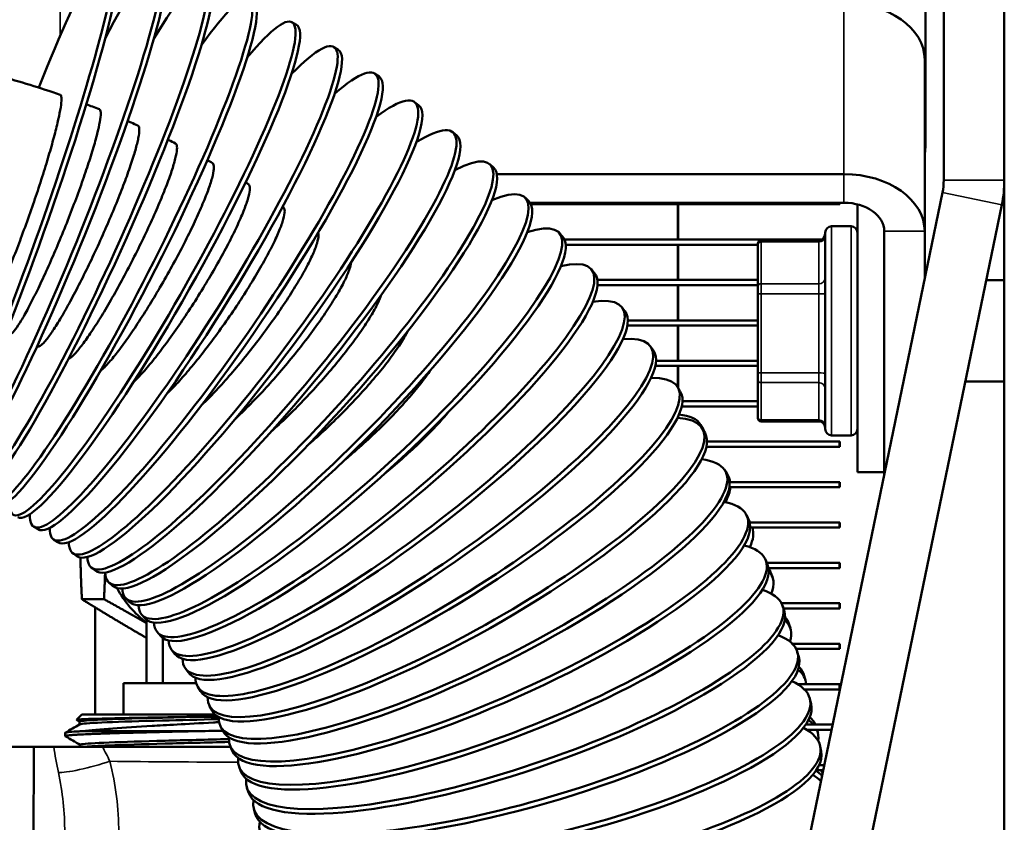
# Model space of a CAD drawing. Header units: inches. Extents: x 1 to 271, y 5 to 171.
# Tile 110 of 256: x 97.04 to 100.08, y 139.58 to 142.06. Entities that reach past the tile are written whole.
import ezdxf

# ---------------------------------------------------------------- set-up
doc = ezdxf.new("R2010")
doc.units = ezdxf.units.IN
doc.header["$LTSCALE"] = 8
doc.header["$MEASUREMENT"] = 0
doc.layers.add('Visible (ANSI)', color=7, linetype='Continuous', lineweight=50)
doc.layers.add('Visible Narrow (ANSI)', color=7, linetype='Continuous', lineweight=35)

msp = doc.modelspace()

# ---------------------------------------------------------------- linework, layer by layer
at = {"layer": 'Visible (ANSI)'}
for p, q in [((100.0826, 124.1191), (100.0826, 144.2766)), ((99.8951, 142.4196), (99.8951, 141.5635)), ((99.8388, 142.2008), (99.8388, 141.6704)), ((97.8923, 142.0441), (97.8785, 142.0519)), ((98.022, 141.9668), (98.0086, 141.9752)), ((99.8363, 141.9356), (99.8363, 141.4053)), ((98.1482, 141.8838), (98.1351, 141.8928)), ((98.2704, 141.7953), (98.2578, 141.8049)), ((98.3885, 141.7015), (98.3764, 141.7115)), ((98.5023, 141.6024), (98.4906, 141.613)), ((99.5863, 141.582), (98.5124, 141.582)), ((99.8911, 141.5251), (97.0434, 127.7406)), ((98.6114, 141.4984), (98.6003, 141.5095)), ((97.227, 127.7027), (100.0747, 141.4871)), ((98.6153, 141.4937), (99.5863, 141.4937)), ((98.6178, 141.489), (99.5723, 141.489)), ((99.0723, 141.38), (99.0723, 141.489)), ((99.0733, 141.38), (99.0733, 141.489)), ((99.5723, 141.489), (99.5723, 141.4937)), ((99.5733, 141.489), (99.5723, 141.489)), ((99.5733, 141.489), (99.5733, 141.4937)), ((99.6283, 140.6602), (99.6283, 141.4885)), ((99.5483, 141.4212), (99.6083, 141.4212)), ((98.7157, 141.3895), (98.7051, 141.4011)), ((99.5178, 141.38), (98.7218, 141.38)), ((99.5083, 141.3776), (99.3298, 141.3776)), ((99.5283, 140.7942), (99.5283, 141.4012)), ((99.7113, 140.9919), (99.7113, 141.4053)), ((99.8363, 141.2597), (99.8363, 141.4053)), ((98.7256, 141.364), (99.3198, 141.364)), ((99.0723, 141.255), (99.0723, 141.364)), ((99.0733, 141.255), (99.0733, 141.364)), ((99.3198, 141.3638), (99.3198, 141.3676)), ((99.3198, 141.3638), (99.3198, 141.2346)), ((98.8149, 141.2761), (98.8048, 141.2881)), ((99.3198, 141.255), (98.8237, 141.255)), ((98.824, 141.239), (99.3198, 141.239)), ((99.0723, 141.13), (99.0723, 141.239)), ((99.0733, 141.13), (99.0733, 141.239)), ((99.3198, 141.2125), (99.3198, 141.2346)), ((100.0266, 141.2539), (100.0826, 141.2539)), ((99.3198, 141.2125), (99.3198, 140.9677)), ((98.9087, 141.1583), (98.8993, 141.1708)), ((98.9161, 141.114), (99.3198, 141.114)), ((99.3198, 141.13), (98.9174, 141.13)), ((99.0723, 141.005), (99.0723, 141.114)), ((99.0733, 141.005), (99.0733, 141.114)), ((98.9971, 141.0364), (98.9882, 141.0492)), ((99.0028, 140.989), (99.3198, 140.989)), ((99.3198, 141.005), (99.005, 141.005)), ((99.0723, 140.9226), (99.0723, 140.989)), ((99.0733, 140.921), (99.0733, 140.989)), ((99.7113, 140.6732), (99.7113, 140.9919)), ((99.3198, 140.9463), (99.3198, 140.9677)), ((99.0798, 140.9106), (99.0715, 140.9238)), ((99.3198, 140.9463), (99.3198, 140.8307)), ((99.962, 140.9414), (100.0826, 140.9414)), ((99.0844, 140.864), (99.3198, 140.864)), ((99.3198, 140.88), (99.0868, 140.88)), ((99.0723, 140.828), (99.0723, 140.8307)), ((99.0733, 140.828), (99.0733, 140.8328)), ((99.3198, 140.8277), (99.3198, 140.8307)), ((99.1428, 140.8071), (99.1506, 140.7936)), ((99.5083, 140.8177), (99.3298, 140.8177)), ((99.1566, 140.7811), (99.1489, 140.7947)), ((99.5483, 140.7742), (99.6083, 140.7742)), ((99.1609, 140.739), (99.5723, 140.739)), ((99.5723, 140.755), (99.1628, 140.755)), ((99.5733, 140.755), (99.5723, 140.755)), ((99.5723, 140.739), (99.5723, 140.755)), ((99.5733, 140.739), (99.5723, 140.739)), ((99.5733, 140.739), (99.5733, 140.755)), ((99.2273, 140.6483), (99.2203, 140.6622)), ((99.223, 140.6589), (99.23, 140.645)), ((99.6283, 140.6602), (99.7113, 140.6602)), ((99.7113, 140.6546), (99.7113, 140.6732)), ((99.5723, 140.63), (99.2324, 140.63)), ((99.5733, 140.63), (99.5723, 140.63)), ((99.5723, 140.614), (99.5723, 140.63)), ((99.5733, 140.614), (99.5733, 140.63)), ((99.2319, 140.614), (99.5723, 140.614)), ((99.5733, 140.614), (99.5723, 140.614)), ((99.2918, 140.5125), (99.2855, 140.5266)), ((99.5723, 140.505), (99.2944, 140.505)), ((99.2953, 140.5068), (99.2961, 140.505)), ((99.5733, 140.505), (99.5723, 140.505)), ((99.5723, 140.489), (99.5723, 140.505)), ((99.5733, 140.489), (99.5733, 140.505)), ((97.0931, 140.4838), (97.0796, 140.4922)), ((99.2963, 140.489), (99.5723, 140.489)), ((99.5733, 140.489), (99.5723, 140.489)), ((97.1539, 140.4437), (97.1409, 140.4527)), ((97.2127, 140.4012), (97.2001, 140.4107)), ((99.3499, 140.3738), (99.3443, 140.3882)), ((99.5723, 140.38), (99.3475, 140.38)), ((99.5733, 140.38), (99.5723, 140.38)), ((99.5723, 140.364), (99.5723, 140.38)), ((99.5733, 140.364), (99.5733, 140.38)), ((97.2693, 140.3562), (97.2571, 140.3663)), ((99.3527, 140.364), (99.5723, 140.364)), ((99.3597, 140.3511), (99.3652, 140.3366)), ((99.5733, 140.364), (99.5723, 140.364)), ((97.3235, 140.3089), (97.3119, 140.3195)), ((97.2287, 140.2678), (97.2972, 140.2678)), ((97.3754, 140.2595), (97.3643, 140.2706)), ((99.5723, 140.255), (99.3932, 140.255)), ((99.5733, 140.255), (99.5723, 140.255)), ((99.5723, 140.239), (99.5723, 140.255)), ((99.5733, 140.239), (99.5733, 140.255)), ((97.2703, 140.2421), (97.2703, 139.9116)), ((97.4248, 140.2079), (97.4142, 140.2195)), ((99.4015, 140.2325), (99.3965, 140.2472)), ((99.3993, 140.239), (99.5723, 140.239)), ((99.5733, 140.239), (99.5723, 140.239)), ((97.4288, 140.0082), (97.4288, 140.2042)), ((99.4159, 140.1924), (99.4206, 140.1777)), ((97.4716, 140.1544), (97.4615, 140.1664)), ((97.4789, 140.0082), (97.4789, 140.1478)), ((99.5723, 140.13), (99.4264, 140.13)), ((99.5733, 140.13), (99.5723, 140.13)), ((99.5723, 140.114), (99.5723, 140.13)), ((99.5733, 140.114), (99.5733, 140.13)), ((97.5157, 140.0991), (97.5062, 140.1115)), ((99.4382, 140.114), (99.5723, 140.114)), ((99.4465, 140.0891), (99.4422, 140.104)), ((99.5733, 140.114), (99.5723, 140.114)), ((97.5571, 140.042), (97.5482, 140.0548)), ((97.3577, 140.0082), (97.5823, 140.0082)), ((97.3577, 139.9116), (97.3577, 140.0082)), ((99.4637, 140.031), (99.4677, 140.0161)), ((97.5957, 139.9833), (97.5874, 139.9965)), ((99.5723, 140.005), (99.443, 140.005)), ((99.4636, 139.989), (99.5723, 139.989)), ((99.5733, 140.005), (99.5723, 140.005)), ((99.5723, 139.989), (99.5723, 140.005)), ((99.5733, 139.989), (99.5723, 139.989)), ((99.5733, 139.989), (99.5733, 140.005)), ((99.4848, 139.9437), (99.4812, 139.9588)), ((97.6313, 139.9231), (97.6237, 139.9367)), ((97.2286, 139.9116), (97.2117, 139.8946)), ((97.2214, 139.8888), (97.2118, 139.8944)), ((97.2214, 139.8891), (97.2214, 139.8804)), ((97.6406, 139.9116), (97.2286, 139.9116)), ((97.1771, 139.8444), (97.1768, 139.8544)), ((97.2309, 139.8596), (97.5779, 139.8596)), ((97.6641, 139.8616), (97.6571, 139.8755)), ((99.5513, 139.88), (99.4682, 139.88)), ((99.4718, 139.864), (99.548, 139.864)), ((99.5037, 139.864), (99.5062, 139.8522)), ((97.0804, 139.8116), (96.9113, 139.8116)), ((97.1416, 139.8116), (97.1417, 139.8116)), ((97.2236, 139.8176), (97.2236, 139.8116)), ((97.6882, 139.8116), (97.2925, 139.8116)), ((97.6939, 139.7989), (97.6876, 139.8131)), ((99.5162, 139.7968), (99.5133, 139.812)), ((97.7207, 139.735), (97.715, 139.7495)), ((99.5007, 139.739), (99.5221, 139.739)), ((99.5254, 139.755), (99.5097, 139.755)), ((97.7443, 139.6702), (97.7394, 139.6849)), ((97.765, 139.6045), (97.7607, 139.6194))]:
    msp.add_line(p, q, dxfattribs=at)
for centre, radius, start, end in [((99.7051, 141.5635), 0.19, 348.3273, 0), ((99.7051, 141.5635), 0.3775, 348.3273, 0), ((99.5483, 141.4012), 0.02, 90, 180), ((99.6083, 141.4012), 0.02, 0, 90), ((99.3298, 141.3676), 0.01, 90, 180), ((99.5083, 141.3976), 0.02, 270, 0), ((99.3298, 140.8277), 0.01, 180, 270), ((99.5083, 140.7977), 0.02, 0, 90), ((99.5483, 140.7942), 0.02, 180, 270), ((99.6083, 140.7942), 0.02, 270, 0)]:
    msp.add_arc(centre, radius, start, end, dxfattribs=at)
for centre, major_axis, ratio, start_param, end_param in [((97.0373, 141.4737), (-0.2902, -0.8255), 0.088521, 5.157435, 10.554256), ((97.143, 141.4346), (-0.3263, -0.8119), 0.099432, 5.904674, 10.265255), ((97.0524, 141.4684), (0.2902, 0.8255), 0.088521, 3.141593, 6.283185), ((97.1577, 141.4287), (0.3263, 0.8119), 0.099432, 3.141593, 6.283185), ((97.2467, 141.391), (-0.3619, -0.7967), 0.110139, 5.950108, 10.174667), ((97.2612, 141.3845), (0.3619, 0.7967), 0.110139, 3.141593, 6.283185), ((97.3483, 141.3429), (-0.3968, -0.7799), 0.120621, 5.985062, 10.103455), ((97.3624, 141.3357), (0.3968, 0.7799), 0.120621, 3.141593, 6.283185), ((97.4475, 141.2905), (-0.431, -0.7615), 0.130856, 6.012862, 10.046018), ((99.5863, 141.9356), (0.25, 0), 0.707107, 0, 1.570796), ((97.5441, 141.2337), (-0.4645, -0.7415), 0.140823, 6.035519, 9.998778), ((97.4613, 141.2826), (0.431, 0.7615), 0.130856, 3.141593, 6.283185), ((97.5575, 141.2253), (0.4645, 0.7415), 0.140823, 3.141593, 6.283185), ((97.638, 141.1728), (-0.4971, -0.7201), 0.150501, 6.054336, 9.959325), ((97.651, 141.1638), (0.4971, 0.7201), 0.150501, 3.141593, 6.283185), ((97.729, 141.1078), (-0.5289, -0.6971), 0.159872, 6.070195, 9.925966), ((97.7415, 141.0983), (0.5289, 0.6971), 0.159872, 3.141593, 6.283185), ((97.8168, 141.0389), (-0.5596, -0.6726), 0.168915, 6.08372, 9.897478), ((97.8289, 141.0288), (0.5596, 0.6726), 0.168915, 3.141593, 6.283185), ((97.9013, 140.9663), (-0.5894, -0.6467), 0.177612, 6.095365, 9.872951), ((99.5888, 141.6704), (0.25, 0), 0.707107, 6.141646, 6.283185), ((97.9129, 140.9557), (0.5894, 0.6467), 0.177612, 3.141593, 6.283185), ((97.9823, 140.89), (-0.618, -0.6194), 0.185946, 6.105467, 9.851697), ((99.5863, 141.4053), (0.25, 0), 0.707107, 0, 1.570796), ((97.9934, 140.8789), (0.618, 0.6194), 0.185946, 3.141593, 6.283185), ((99.5863, 141.4053), (0.125, 0), 0.707107, 0, 1.570796), ((98.0596, 140.8103), (-0.6454, -0.5908), 0.193899, 6.114284, 9.833183), ((98.0702, 140.7987), (0.6454, 0.5908), 0.193899, 3.141593, 6.283185), ((98.1332, 140.7273), (-0.6716, -0.5608), 0.201456, 6.122014, 9.81699), ((98.1432, 140.7153), (0.6716, 0.5608), 0.201456, 3.141593, 6.283185), ((98.2028, 140.6411), (-0.6965, -0.5296), 0.208599, 6.128813, 9.802788), ((98.2122, 140.6287), (0.6965, 0.5296), 0.208599, 3.141593, 6.283185), ((98.2682, 140.552), (-0.72, -0.4972), 0.215316, 6.134807, 9.790309), ((98.2771, 140.5392), (0.72, 0.4972), 0.215316, 3.141593, 6.283185), ((98.3295, 140.4602), (-0.7421, -0.4636), 0.221592, 6.140094, 9.779339), ((98.3377, 140.4469), (0.7421, 0.4636), 0.221592, 3.141593, 6.283185), ((98.3842, 140.3711), (0.7587, 0.4359), 0.226298, 0, 0.311977), ((98.3863, 140.3657), (-0.7626, -0.429), 0.227415, 6.144755, 9.769701), ((98.3919, 140.3576), (0.7587, 0.4359), 0.226298, 6.236276, 6.371563), ((98.394, 140.3521), (0.7626, 0.429), 0.227415, 3.141593, 6.283185), ((98.4387, 140.2689), (-0.7816, -0.3934), 0.232772, 6.148856, 9.761249), ((98.4457, 140.255), (0.7816, 0.3934), 0.232772, 3.141593, 6.283185), ((98.4428, 140.2627), (0.7802, 0.3962), 0.232369, 0, 0.055929), ((98.4499, 140.2488), (0.7802, 0.3962), 0.232369, 6.206893, 6.328418), ((98.4499, 140.2488), (0.7802, 0.3962), 0.232369, 5.963706, 6.135581), ((98.4865, 140.1699), (-0.799, -0.3568), 0.237652, 6.152452, 9.753865), ((98.4928, 140.1557), (0.799, 0.3568), 0.237652, 3.141593, 6.283185), ((98.4957, 140.1515), (0.7996, 0.3553), 0.237844, 0, 0.045997), ((98.502, 140.1373), (0.7996, 0.3553), 0.237844, 6.012821, 6.264907), ((98.5296, 140.0688), (-0.8146, -0.3194), 0.242046, 6.155586, 9.74745), ((98.5353, 140.0544), (0.8146, 0.3194), 0.242046, 3.141593, 6.283185), ((98.5427, 140.0379), (0.817, 0.3133), 0.242708, 0, 0.067365), ((98.5482, 140.0234), (0.817, 0.3133), 0.242708, 6.059222, 6.383217), ((97.6098, 140.4482), (0, -0.3125), 0.984808, 5.200343, 5.654559), ((98.568, 139.966), (-0.8286, -0.2812), 0.245944, 6.158294, 9.741922), ((98.5729, 139.9514), (0.8286, 0.2812), 0.245944, 3.141593, 6.283185), ((98.5884, 139.9074), (0.8322, 0.2703), 0.246949, 6.103296, 6.421675), ((98.5837, 139.9221), (0.8322, 0.2703), 0.246949, 0, 0.104346), ((98.6014, 139.8617), (-0.8408, -0.2423), 0.249339, 6.160608, 9.737213), ((98.6057, 139.8468), (0.8408, 0.2423), 0.249339, 3.141593, 6.283185), ((98.6225, 139.7895), (0.8452, 0.2265), 0.250557, 6.23236, 6.46005), ((98.6185, 139.8045), (0.8452, 0.2265), 0.250557, 0, 0.14254), ((98.63, 139.756), (-0.8512, -0.2028), 0.252223, 6.162549, 9.733268), ((98.6225, 139.7895), (0.8452, 0.2265), 0.250557, 6.145269, 6.162886), ((98.6336, 139.7409), (0.8512, 0.2028), 0.252223, 3.141593, 6.283185), ((98.6504, 139.6702), (0.8558, 0.1821), 0.253521, 0.136174, 0.215031), ((98.6471, 139.6853), (0.8558, 0.1821), 0.253521, 0.059747, 0.180761), ((98.6536, 139.6491), (-0.8597, -0.1629), 0.254591, 6.16414, 9.730043), ((98.6504, 139.6702), (0.8558, 0.1821), 0.253521, 6.184974, 6.338753), ((98.6565, 139.6339), (0.8597, 0.1629), 0.254591, 3.141593, 6.283185), ((98.6719, 139.5496), (0.8642, 0.1371), 0.255834, 0.16572, 0.253132), ((98.6695, 139.5649), (0.8642, 0.1371), 0.255834, 0.138709, 0.178531), ((98.6721, 139.5413), (0.8664, 0.1225), 0.256438, 0.199117, 0.302723)]:
    msp.add_ellipse(centre, major_axis=major_axis, ratio=ratio, start_param=start_param, end_param=end_param, dxfattribs=at)
for points, knots in [([(96.1973, 141.989), (96.2628, 141.989), (96.3284, 141.9868), (96.4592, 141.9782), (96.5244, 141.9716), (96.6543, 141.9543), (96.7189, 141.9435), (96.8473, 141.9175), (96.911, 141.9024), (97.0373, 141.8681), (97.0999, 141.8488), (97.1617, 141.8274)], [1.5707963, 1.5707963, 1.5707963, 1.5707963, 1.639492, 1.639492, 1.7081877, 1.7081877, 1.7768834, 1.7768834, 1.8455791, 1.8455791, 1.9142748, 1.9142748, 1.9142748, 1.9142748]), ([(96.9129, 141.1199), (96.9145, 141.1193), (96.9165, 141.1201), (96.9218, 141.1245), (96.9259, 141.1294), (96.9355, 141.144), (96.941, 141.1537), (96.9522, 141.1749), (96.9589, 141.1884), (96.9732, 141.2192), (96.9809, 141.2366), (96.9955, 141.2708), (97.0038, 141.2908), (97.0207, 141.3332), (97.0294, 141.3556), (97.0452, 141.3976), (97.0539, 141.4211), (97.0708, 141.4686), (97.0791, 141.4925), (97.0937, 141.5359), (97.1014, 141.5594), (97.1157, 141.6047), (97.1224, 141.6266), (97.1336, 141.6648), (97.1392, 141.6846), (97.1487, 141.7209), (97.1528, 141.7374), (97.1588, 141.7645), (97.1614, 141.7777), (97.1648, 141.7994), (97.1656, 141.808), (97.1656, 141.814)], [-2.600353, -2.600353, -2.600353, -2.600353, -2.468612, -2.468612, -2.292284, -2.292284, -2.115955, -2.115955, -1.939625, -1.939625, -1.763294, -1.763294, -1.586962, -1.586962, -1.41063, -1.41063, -1.234298, -1.234298, -1.057966, -1.057966, -0.881637, -0.881637, -0.705307, -0.705307, -0.52898, -0.52898, -0.352652, -0.352652, -0.176326, -0.176326, 0, 0, 0, 0]), ([(97.1656, 141.814), (97.1656, 141.82), (97.1648, 141.8245), (97.1627, 141.8269), (97.1622, 141.8272), (97.1617, 141.8274)], [-5.6425262, -5.6425262, -5.6425262, -5.6425262, -5.4662001, -5.4662001, -5.4217577, -5.4217577, -5.4217577, -5.4217577]), ([(97.2425, 141.7981), (97.2489, 141.7957), (97.2553, 141.7933), (97.2687, 141.7881), (97.2758, 141.7853), (97.2828, 141.7826)], [1.94439076, 1.94439076, 1.94439076, 1.94439076, 1.95159227, 1.95159227, 1.95952479, 1.95952479, 1.95952479, 1.95952479]), ([(97.287, 141.769), (97.287, 141.775), (97.2861, 141.7795), (97.2838, 141.782), (97.2833, 141.7823), (97.2828, 141.7825)], [-5.6425262, -5.6425262, -5.6425262, -5.6425262, -5.4662001, -5.4662001, -5.4253422, -5.4253422, -5.4253422, -5.4253422]), ([(97.0031, 141.0866), (97.0049, 141.086), (97.0072, 141.0867), (97.0133, 141.0908), (97.0178, 141.0955), (97.0285, 141.1097), (97.0348, 141.1191), (97.0474, 141.1398), (97.0549, 141.153), (97.071, 141.1832), (97.0796, 141.2002), (97.096, 141.2337), (97.1053, 141.2534), (97.1244, 141.295), (97.1341, 141.3169), (97.1518, 141.3582), (97.1616, 141.3813), (97.1806, 141.428), (97.1899, 141.4516), (97.2063, 141.4943), (97.2149, 141.5174), (97.2311, 141.562), (97.2385, 141.5836), (97.2511, 141.6213), (97.2574, 141.6408), (97.2681, 141.6767), (97.2727, 141.693), (97.2795, 141.7199), (97.2824, 141.7329), (97.2861, 141.7545), (97.287, 141.763), (97.287, 141.769)], [-2.60392, -2.60392, -2.60392, -2.60392, -2.468612, -2.468612, -2.292284, -2.292284, -2.115955, -2.115955, -1.939625, -1.939625, -1.763294, -1.763294, -1.586962, -1.586962, -1.41063, -1.41063, -1.234298, -1.234298, -1.057966, -1.057966, -0.881637, -0.881637, -0.705307, -0.705307, -0.52898, -0.52898, -0.352652, -0.352652, -0.176326, -0.176326, 0, 0, 0, 0]), ([(97.3702, 141.7463), (97.3738, 141.7448), (97.3774, 141.7432), (97.388, 141.7386), (97.3949, 141.7355), (97.4017, 141.7324)], [1.99268635, 1.99268635, 1.99268635, 1.99268635, 1.99684218, 1.99684218, 2.00477486, 2.00477486, 2.00477486, 2.00477486]), ([(97.0916, 141.0496), (97.0936, 141.0487), (97.0963, 141.0493), (97.103, 141.0532), (97.108, 141.0577), (97.1199, 141.0713), (97.1269, 141.0805), (97.1408, 141.1006), (97.1491, 141.1135), (97.1669, 141.1429), (97.1765, 141.1595), (97.1947, 141.1923), (97.205, 141.2115), (97.2261, 141.2522), (97.2368, 141.2737), (97.2565, 141.3142), (97.2673, 141.3368), (97.2883, 141.3827), (97.2986, 141.4058), (97.3168, 141.4477), (97.3264, 141.4704), (97.3443, 141.5144), (97.3525, 141.5356), (97.3665, 141.5727), (97.3734, 141.5919), (97.3853, 141.6273), (97.3903, 141.6434), (97.3979, 141.67), (97.4011, 141.6828), (97.4053, 141.7043), (97.4063, 141.7128), (97.4063, 141.7188)], [-2.607911, -2.607911, -2.607911, -2.607911, -2.468612, -2.468612, -2.292284, -2.292284, -2.115955, -2.115955, -1.939625, -1.939625, -1.763294, -1.763294, -1.586962, -1.586962, -1.41063, -1.41063, -1.234298, -1.234298, -1.057966, -1.057966, -0.881637, -0.881637, -0.705307, -0.705307, -0.52898, -0.52898, -0.352652, -0.352652, -0.176326, -0.176326, 0, 0, 0, 0]), ([(97.4063, 141.7188), (97.4063, 141.7248), (97.4053, 141.7293), (97.4027, 141.7319), (97.4023, 141.7322), (97.4017, 141.7324)], [-5.6425262, -5.6425262, -5.6425262, -5.6425262, -5.4662001, -5.4662001, -5.4293513, -5.4293513, -5.4293513, -5.4293513]), ([(97.4951, 141.6887), (97.496, 141.6882), (97.497, 141.6877), (97.5048, 141.6839), (97.5115, 141.6805), (97.5183, 141.6771)], [2.040932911, 2.040932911, 2.040932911, 2.040932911, 2.04209215, 2.04209215, 2.050025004, 2.050025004, 2.050025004, 2.050025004]), ([(97.1867, 141.0096), (97.1867, 141.0096), (97.1868, 141.0097), (97.1909, 141.0117), (97.1964, 141.0159), (97.2095, 141.029), (97.217, 141.0379), (97.2323, 141.0574), (97.2414, 141.0698), (97.2609, 141.0984), (97.2714, 141.1146), (97.2913, 141.1466), (97.3026, 141.1653), (97.3257, 141.2051), (97.3374, 141.2261), (97.359, 141.2656), (97.3708, 141.2878), (97.3939, 141.3327), (97.4052, 141.3553), (97.4251, 141.3964), (97.4356, 141.4187), (97.4551, 141.4618), (97.4642, 141.4827), (97.4794, 141.5191), (97.487, 141.538), (97.5001, 141.5729), (97.5056, 141.5887), (97.5138, 141.6149), (97.5174, 141.6277), (97.5219, 141.6489), (97.523, 141.6574), (97.523, 141.6634)], [-2.469296, -2.469296, -2.469296, -2.469296, -2.468612, -2.468612, -2.292284, -2.292284, -2.115955, -2.115955, -1.939625, -1.939625, -1.763294, -1.763294, -1.586962, -1.586962, -1.41063, -1.41063, -1.234299, -1.234299, -1.057968, -1.057968, -0.881639, -0.881639, -0.705311, -0.705311, -0.528982, -0.528982, -0.352654, -0.352654, -0.176327, -0.176327, 0, 0, 0, 0]), ([(97.523, 141.6634), (97.523, 141.6694), (97.5219, 141.674), (97.5192, 141.6766), (97.5188, 141.6769), (97.5183, 141.6771)], [-5.6425262, -5.6425262, -5.6425262, -5.6425262, -5.4662001, -5.4662001, -5.4337789, -5.4337789, -5.4337789, -5.4337789]), ([(97.2863, 140.9736), (97.2874, 140.9746), (97.2886, 140.9756), (97.2969, 140.9829), (97.3051, 140.9914), (97.3216, 141.0102), (97.3315, 141.0222), (97.3527, 141.0499), (97.3641, 141.0656), (97.3857, 141.0967), (97.3979, 141.1149), (97.423, 141.1536), (97.4357, 141.1741), (97.4591, 141.2126), (97.4719, 141.2343), (97.4969, 141.2781), (97.5092, 141.3002), (97.5308, 141.3405), (97.5422, 141.3622), (97.5634, 141.4045), (97.5732, 141.4249), (97.5898, 141.4606), (97.598, 141.4792), (97.6122, 141.5135), (97.6181, 141.5291), (97.6271, 141.5549), (97.6309, 141.5675), (97.6359, 141.5885), (97.637, 141.5969), (97.637, 141.6029)], [-2.322271, -2.322271, -2.322271, -2.322271, -2.292284, -2.292284, -2.115955, -2.115955, -1.939625, -1.939625, -1.763294, -1.763294, -1.586962, -1.586962, -1.41063, -1.41063, -1.234298, -1.234298, -1.057966, -1.057966, -0.881637, -0.881637, -0.705307, -0.705307, -0.52898, -0.52898, -0.352652, -0.352652, -0.176326, -0.176326, 0, 0, 0, 0]), ([(97.637, 141.6029), (97.637, 141.6089), (97.6359, 141.6136), (97.633, 141.6162), (97.6326, 141.6165), (97.6321, 141.6168)], [-5.6425262, -5.6425262, -5.6425262, -5.6425262, -5.4662001, -5.4662001, -5.4386182, -5.4386182, -5.4386182, -5.4386182]), ([(97.3882, 140.9388), (97.392, 140.9424), (97.3959, 140.9461), (97.4087, 140.9591), (97.4193, 140.9707), (97.4422, 140.9975), (97.4544, 141.0126), (97.4776, 141.0427), (97.4908, 141.0604), (97.5178, 141.098), (97.5315, 141.1178), (97.5567, 141.1554), (97.5704, 141.1764), (97.5974, 141.2191), (97.6105, 141.2407), (97.6338, 141.2799), (97.646, 141.3012), (97.6689, 141.3424), (97.6795, 141.3624), (97.6973, 141.3974), (97.7061, 141.4156), (97.7214, 141.4492), (97.7278, 141.4646), (97.7374, 141.49), (97.7415, 141.5024), (97.7469, 141.5232), (97.7481, 141.5316), (97.7481, 141.5376)], [-2.193536, -2.193536, -2.193536, -2.193536, -2.115955, -2.115955, -1.939625, -1.939625, -1.763294, -1.763294, -1.586962, -1.586962, -1.41063, -1.41063, -1.234298, -1.234298, -1.057966, -1.057966, -0.881637, -0.881637, -0.705307, -0.705307, -0.52898, -0.52898, -0.352652, -0.352652, -0.176326, -0.176326, 0, 0, 0, 0]), ([(97.7481, 141.5376), (97.7481, 141.5436), (97.7469, 141.5483), (97.7439, 141.551), (97.7435, 141.5512), (97.7431, 141.5515)], [-5.6425262, -5.6425262, -5.6425262, -5.6425262, -5.4662001, -5.4662001, -5.4438617, -5.4438617, -5.4438617, -5.4438617]), ([(97.8561, 141.4674), (97.8561, 141.4734), (97.8547, 141.4782), (97.8516, 141.4809), (97.8513, 141.4812), (97.851, 141.4814)], [-5.6425262, -5.6425262, -5.6425262, -5.6425262, -5.4662001, -5.4662001, -5.4495017, -5.4495017, -5.4495017, -5.4495017]), ([(97.492, 140.9033), (97.4996, 140.9106), (97.508, 140.919), (97.529, 140.9412), (97.5421, 140.9558), (97.567, 140.9848), (97.5811, 141.0019), (97.6098, 141.0382), (97.6245, 141.0575), (97.6514, 141.0939), (97.6661, 141.1143), (97.6949, 141.1557), (97.709, 141.1767), (97.7339, 141.2149), (97.7469, 141.2356), (97.7713, 141.2759), (97.7827, 141.2954), (97.8017, 141.3296), (97.8112, 141.3474), (97.8275, 141.3803), (97.8343, 141.3954), (97.8446, 141.4203), (97.849, 141.4325), (97.8547, 141.4531), (97.8561, 141.4614), (97.8561, 141.4674)], [-2.067676, -2.067676, -2.067676, -2.067676, -1.939621, -1.939621, -1.763292, -1.763292, -1.586961, -1.586961, -1.41063, -1.41063, -1.234298, -1.234298, -1.057966, -1.057966, -0.881637, -0.881637, -0.705307, -0.705307, -0.52898, -0.52898, -0.352652, -0.352652, -0.176326, -0.176326, 0, 0, 0, 0]), ([(97.5975, 140.8662), (97.5984, 140.867), (97.5993, 140.8679), (97.6132, 140.8811), (97.6271, 140.8951), (97.6535, 140.923), (97.6685, 140.9395), (97.699, 140.9745), (97.7146, 140.9931), (97.7432, 141.0283), (97.7588, 141.0481), (97.7894, 141.0882), (97.8044, 141.1086), (97.8308, 141.1456), (97.8447, 141.1658), (97.8706, 141.2049), (97.8826, 141.2239), (97.9028, 141.2572), (97.9129, 141.2746), (97.9302, 141.3068), (97.9375, 141.3215), (97.9484, 141.3461), (97.9531, 141.3581), (97.9592, 141.3784), (97.9606, 141.3866), (97.9606, 141.3926)], [-1.952307, -1.952307, -1.952307, -1.952307, -1.939625, -1.939625, -1.763294, -1.763294, -1.586962, -1.586962, -1.41063, -1.41063, -1.234298, -1.234298, -1.057966, -1.057966, -0.881637, -0.881637, -0.705307, -0.705307, -0.52898, -0.52898, -0.352652, -0.352652, -0.176326, -0.176326, 0, 0, 0, 0]), ([(97.7046, 140.8268), (97.7108, 140.8325), (97.717, 140.8384), (97.737, 140.8575), (97.7528, 140.8733), (97.7851, 140.907), (97.8016, 140.9249), (97.8318, 140.9588), (97.8483, 140.9779), (97.8806, 141.0166), (97.8964, 141.0363), (97.9244, 141.0722), (97.939, 141.0917), (97.9664, 141.1296), (97.9791, 141.1481), (98.0005, 141.1805), (98.0111, 141.1975), (98.0294, 141.2289), (98.0371, 141.2433), (98.0486, 141.2673), (98.0536, 141.2791), (98.0592, 141.2968), (98.0607, 141.3034), (98.0612, 141.3088)], [-1.840229, -1.840229, -1.840229, -1.840229, -1.763294, -1.763294, -1.586962, -1.586962, -1.41063, -1.41063, -1.234298, -1.234298, -1.057966, -1.057966, -0.881637, -0.881637, -0.705307, -0.705307, -0.52898, -0.52898, -0.352652, -0.352652, -0.176326, -0.176326, -0.041019, -0.041019, -0.041019, -0.041019]), ([(97.8135, 140.7852), (97.8253, 140.7957), (97.8381, 140.8073), (97.868, 140.8358), (97.8854, 140.8529), (97.9171, 140.8854), (97.9345, 140.9038), (97.9684, 140.9411), (97.985, 140.9601), (98.0144, 140.9947), (98.0298, 141.0136), (98.0586, 141.0503), (98.072, 141.0682), (98.0944, 141.0997), (98.1056, 141.1161), (98.1248, 141.1467), (98.1329, 141.1608), (98.1451, 141.1843), (98.1503, 141.1959), (98.1538, 141.2063), (98.1541, 141.207), (98.1543, 141.2076)], [-1.721601, -1.721601, -1.721601, -1.721601, -1.586962, -1.586962, -1.41063, -1.41063, -1.234298, -1.234298, -1.057966, -1.057966, -0.881637, -0.881637, -0.705307, -0.705307, -0.52898, -0.52898, -0.352652, -0.352652, -0.176326, -0.176326, -0.165212, -0.165212, -0.165212, -0.165212]), ([(97.9249, 140.7415), (97.9265, 140.7429), (97.9281, 140.7443), (97.9475, 140.761), (97.9656, 140.7774), (97.9989, 140.8085), (98.017, 140.826), (98.0526, 140.8619), (98.07, 140.8801), (98.1007, 140.9134), (98.1169, 140.9315), (98.147, 140.967), (98.161, 140.9843), (98.1845, 141.0148), (98.1962, 141.0307), (98.2163, 141.0604), (98.2248, 141.0741), (98.2333, 141.0895), (98.2353, 141.0934), (98.2372, 141.0971)], [-1.60284, -1.60284, -1.60284, -1.60284, -1.586962, -1.586962, -1.41063, -1.41063, -1.234298, -1.234298, -1.057966, -1.057966, -0.881637, -0.881637, -0.705307, -0.705307, -0.52898, -0.52898, -0.352652, -0.352652, -0.293154, -0.293154, -0.293154, -0.293154]), ([(98.0405, 140.6971), (98.047, 140.7025), (98.0534, 140.7079), (98.0769, 140.728), (98.0959, 140.7448), (98.1329, 140.779), (98.1511, 140.7964), (98.1831, 140.8284), (98.2, 140.8458), (98.2314, 140.8799), (98.246, 140.8966), (98.2705, 140.926), (98.2827, 140.9414), (98.2986, 140.9632), (98.3035, 140.9703), (98.3079, 140.977)], [-1.473575, -1.473575, -1.473575, -1.473575, -1.41063, -1.41063, -1.234298, -1.234298, -1.057966, -1.057966, -0.881637, -0.881637, -0.705307, -0.705307, -0.52898, -0.52898, -0.438713, -0.438713, -0.438713, -0.438713]), ([(98.1653, 140.6559), (98.1736, 140.6626), (98.1819, 140.6695), (98.2093, 140.6927), (98.2282, 140.7094), (98.2615, 140.7399), (98.279, 140.7565), (98.3116, 140.7892), (98.3268, 140.8053), (98.3467, 140.8274), (98.3539, 140.8356), (98.3607, 140.8438)], [-1.3095821, -1.3095821, -1.3095821, -1.3095821, -1.2342989, -1.2342989, -1.057968, -1.057968, -0.8816393, -0.8816393, -0.7053106, -0.7053106, -0.605822, -0.605822, -0.605822, -0.605822]), ([(97.5739, 139.9039), (97.5466, 139.9034), (97.5199, 139.903), (97.4697, 139.9022), (97.4462, 139.9018), (97.3778, 139.9006), (97.3373, 139.8998), (97.269, 139.8981), (97.2429, 139.8972), (97.2159, 139.8957), (97.2107, 139.895), (97.2118, 139.8944)], [0, 0, 0, 0, 0.214792, 0.214792, 0.420622, 0.420622, 0.846013, 0.846013, 1.307331, 1.307331, 1.657728, 1.657728, 1.657728, 1.657728]), ([(97.2214, 139.8891), (97.2214, 139.8895), (97.2226, 139.89), (97.2345, 139.8923), (97.2627, 139.8941), (97.3504, 139.8978), (97.4097, 139.8996), (97.5084, 139.9022), (97.5407, 139.9031), (97.5739, 139.9039)], [0.9042557, 0.9042557, 0.9042557, 0.9042557, 0.90625, 0.90625, 0.9140625, 0.9140625, 0.921875, 0.921875, 0.92536872, 0.92536872, 0.92536872, 0.92536872]), ([(97.2218, 139.8806), (97.2223, 139.8809), (97.2234, 139.8812), (97.2345, 139.8834), (97.2627, 139.8852), (97.3504, 139.8888), (97.4097, 139.8907), (97.5319, 139.8939), (97.5912, 139.8954), (97.6518, 139.8968)], [0.90492187, 0.90492187, 0.90492187, 0.90492187, 0.90625, 0.90625, 0.9140625, 0.9140625, 0.921875, 0.921875, 0.92805388, 0.92805388, 0.92805388, 0.92805388]), ([(97.653, 139.8875), (97.6473, 139.8872), (97.6417, 139.8869), (97.5502, 139.8817), (97.4854, 139.8782), (97.4014, 139.873), (97.3607, 139.8703), (97.3056, 139.8663), (97.2881, 139.865), (97.2569, 139.8623), (97.2431, 139.8609), (97.2309, 139.8596)], [-1.130832, -1.130832, -1.130832, -1.130832, -1.108871, -1.108871, -0.771587, -0.771587, -0.390768, -0.390768, -0.190377, -0.190377, -0.000001, -0.000001, -0.000001, -0.000001]), ([(97.2309, 139.8596), (97.2257, 139.8594), (97.2208, 139.8591), (97.2123, 139.8586), (97.2086, 139.8584), (97.1946, 139.8575), (97.1869, 139.8568), (97.1813, 139.8559), (97.1806, 139.8558), (97.1788, 139.8555), (97.178, 139.8552), (97.177, 139.8548), (97.1768, 139.8546), (97.1768, 139.8544)], [-5.6161489, -5.6161489, -5.6161489, -5.6161489, -5.5264654, -5.5264654, -5.4465273, -5.4465273, -5.1966419, -5.1966419, -5.151542, -5.151542, -5.0721917, -5.0721917, -5.0054394, -5.0054394, -5.0054394, -5.0054394]), ([(97.1775, 139.844), (97.1775, 139.844), (97.1775, 139.844), (97.1769, 139.8444), (97.1771, 139.8447), (97.1786, 139.8453), (97.1798, 139.8456), (97.1823, 139.846), (97.1834, 139.8462), (97.1879, 139.8468), (97.1922, 139.8472), (97.2021, 139.848), (97.2072, 139.8483), (97.2178, 139.849), (97.223, 139.8492), (97.2356, 139.8499), (97.2432, 139.8502), (97.2581, 139.8508), (97.2651, 139.8511), (97.2767, 139.8515), (97.2811, 139.8517), (97.2916, 139.8521), (97.2978, 139.8523), (97.3188, 139.853), (97.3345, 139.8535), (97.3602, 139.8543), (97.3695, 139.8545), (97.3895, 139.8551), (97.4002, 139.8554), (97.4266, 139.856), (97.4425, 139.8564), (97.4645, 139.8569), (97.4703, 139.8571), (97.4836, 139.8574), (97.491, 139.8576), (97.5243, 139.8584), (97.5508, 139.859), (97.5779, 139.8596)], [-1.823419, -1.823419, -1.823419, -1.823419, -1.821883, -1.821883, -1.701552, -1.701552, -1.604313, -1.604313, -1.549802, -1.549802, -1.400637, -1.400637, -1.279275, -1.279275, -1.17936, -1.17936, -1.056942, -1.056942, -0.959186, -0.959186, -0.902819, -0.902819, -0.827845, -0.827845, -0.657406, -0.657406, -0.565044, -0.565044, -0.464387, -0.464387, -0.323983, -0.323983, -0.274656, -0.274656, -0.212332, -0.212332, -0.000001, -0.000001, -0.000001, -0.000001]), ([(97.2236, 139.8176), (97.2236, 139.8182), (97.2251, 139.8187), (97.239, 139.821), (97.2683, 139.8229), (97.3577, 139.8265), (97.4176, 139.8284), (97.5471, 139.8318), (97.6148, 139.8334), (97.6831, 139.8351)], [0.80242179, 0.80242179, 0.80242179, 0.80242179, 0.8046875, 0.8046875, 0.8125, 0.8125, 0.8203125, 0.8203125, 0.82727778, 0.82727778, 0.82727778, 0.82727778]), ([(97.2388, 139.8116), (97.2536, 139.813), (97.2788, 139.8144), (97.3577, 139.8176), (97.4176, 139.8194), (97.5473, 139.8229), (97.6152, 139.8245), (97.6837, 139.8262)], [0.80651731, 0.80651731, 0.80651731, 0.80651731, 0.8125, 0.8125, 0.8203125, 0.8203125, 0.82730042, 0.82730042, 0.82730042, 0.82730042]), ([(97.0804, 139.8116), (97.0767, 139.1881), (97.072, 138.4813), (97.0654, 137.7219), (97.0641, 137.5815), (97.0627, 137.4381)], [-14.031304, -14.031304, -14.031304, -14.031304, -7.013573, -7.013573, -5.540781, -5.540781, -5.540781, -5.540781]), ([(97.1417, 139.8116), (97.1335, 139.8116), (97.1242, 139.8116), (97.1037, 139.8116), (97.0926, 139.8116), (97.0804, 139.8116)], [-0.280614, -0.280614, -0.280614, -0.280614, -0.135916, -0.135916, -0.0000001, -0.0000001, -0.0000001, -0.0000001]), ([(97.2925, 139.8116), (97.2834, 139.8116), (97.2736, 139.8116), (97.2553, 139.8116), (97.2468, 139.8116), (97.2272, 139.8116), (97.2164, 139.8116), (97.1938, 139.8116), (97.1825, 139.8116), (97.1662, 139.8116), (97.1603, 139.8116), (97.1499, 139.8116), (97.1454, 139.8116), (97.1417, 139.8116)], [0.0000013, 0.0000013, 0.0000013, 0.0000013, 0.0783931, 0.0783931, 0.143492, 0.143492, 0.2276091, 0.2276091, 0.325072, 0.325072, 0.3895951, 0.3895951, 0.455264, 0.455264, 0.455264, 0.455264])]:
    msp.add_open_spline(points, degree=3, knots=knots, dxfattribs=at)
for points in [[(97.6168, 141.6253), (97.6219, 141.6225), (97.627, 141.6196), (97.6321, 141.6168)], [(97.7352, 141.5564), (97.7379, 141.5547), (97.7405, 141.5531), (97.7431, 141.5515)], [(97.8499, 141.4821), (97.8503, 141.4818), (97.8507, 141.4816), (97.851, 141.4814)], [(97.9606, 141.3926), (97.9606, 141.3956), (97.9602, 141.3983), (97.9595, 141.4006)], [(97.0902, 141.0501), (97.0907, 141.0499), (97.0912, 141.0497), (97.0916, 141.0495)], [(97.5739, 139.9039), (97.5948, 139.9039), (97.6209, 139.9038), (97.6513, 139.9038)], [(97.1772, 139.8549), (97.1921, 139.8634), (97.2069, 139.872), (97.2218, 139.8806)], [(97.6645, 139.8608), (97.6354, 139.8604), (97.6064, 139.86), (97.5779, 139.8596)], [(97.2236, 139.8174), (97.2082, 139.8263), (97.1929, 139.8351), (97.1775, 139.844)]]:
    msp.add_open_spline(points, degree=3, dxfattribs=at)
for points, weights in [([(97.2243, 140.3965), (97.2253, 140.3363), (97.2287, 140.2678)], [1.04166501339, 1.08463103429, 1.08865192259]), ([(97.2972, 140.2678), (97.2993, 140.3111), (97.3005, 140.3504)], [1.08865192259, 1.08610698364, 1.06796063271]), ([(97.2287, 140.2678), (97.3063, 140.2195), (97.3777, 140.1776)], [1.08865192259, 1.08298635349, 1]), ([(97.4288, 140.1934), (97.369, 140.228), (97.2972, 140.2678)], [1.02684626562, 1.08398472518, 1.08865192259]), ([(97.3777, 140.1776), (97.4028, 140.1629), (97.4288, 140.148)], [1, 1.02759083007, 1.0466346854])]:
    msp.add_rational_spline(points, weights, degree=2, dxfattribs=at)
at = {"layer": 'Visible Narrow (ANSI)'}
for p, q in [((97.1613, 142.1124), (97.1613, 142.0088)), ((99.5863, 141.582), (99.5863, 142.1124)), ((99.5863, 141.4937), (99.5863, 141.582)), ((99.8951, 141.5635), (100.0826, 141.5635)), ((99.8911, 141.5251), (100.0747, 141.4871)), ((99.5483, 141.4212), (99.5483, 140.7742)), ((99.6083, 140.7742), (99.6083, 141.4212)), ((99.3298, 141.3776), (99.3298, 141.3723)), ((99.5083, 141.3723), (99.5083, 141.3776)), ((99.8363, 141.4053), (99.7113, 141.4053)), ((99.3298, 141.3723), (99.5083, 141.3723)), ((99.3298, 141.2431), (99.3298, 141.3723)), ((99.5083, 141.3723), (99.5083, 141.2431)), ((99.5083, 141.2431), (99.3298, 141.2431)), ((99.3298, 141.2431), (99.3298, 141.2122)), ((99.5083, 141.2122), (99.5083, 141.2431)), ((99.3298, 141.2122), (99.5083, 141.2122)), ((99.3298, 140.9674), (99.3298, 141.2122)), ((99.5083, 141.2122), (99.5083, 140.9674)), ((99.5083, 140.9674), (99.3298, 140.9674)), ((99.3298, 140.9674), (99.3298, 140.9375)), ((99.5083, 140.9375), (99.5083, 140.9674)), ((99.3298, 140.9375), (99.5083, 140.9375)), ((99.3298, 140.8219), (99.3298, 140.9375)), ((99.5083, 140.9375), (99.5083, 140.8219)), ((99.5083, 140.8219), (99.3298, 140.8219)), ((99.3298, 140.8219), (99.3298, 140.8177)), ((99.5083, 140.8177), (99.5083, 140.8219)), ((97.1223, 139.8116), (97.1223, 139.8116))]:
    msp.add_line(p, q, dxfattribs=at)
for centre, major_axis, ratio, start_param, end_param in [((99.5083, 141.3893), (0.02, 0), 0.849584, 4.712389, 6.283185), ((99.3298, 141.3638), (-0.01, 0), 0.849584, 4.712389, 6.283185), ((99.5083, 141.2601), (0.02, 0), 0.849584, 4.712389, 6.283185), ((99.3298, 141.2346), (-0.01, 0), 0.849584, 4.712389, 6.283185), ((99.3298, 141.2125), (-0.01, 0), 0.031997, 0, 1.570796), ((99.5083, 141.2115), (0.02, 0), 0.031997, 0, 1.570796), ((99.3298, 140.9677), (-0.01, 0), 0.031997, 0, 1.570796), ((99.5083, 140.9667), (0.02, 0), 0.031997, 0, 1.570796), ((99.3298, 140.9463), (-0.01, 0), 0.88158, 0, 1.570796), ((99.5083, 140.9199), (0.02, 0), 0.88158, 0, 1.570796), ((99.3298, 140.8307), (-0.01, 0), 0.88158, 0, 1.570796), ((99.5083, 140.8043), (0.02, 0), 0.88158, 0, 1.570796), ((97.2645, 139.7667), (-0.1157, -0.0319), 0.124018, 0.320851, 1.992836), ((97.7001, 139.7915), (0.905, 0), 0.03029, 4.273473, 4.725114), ((97.2421, 139.767), (-0.1131, -0.0402), 0.164857, 0.670278, 0.670334)]:
    msp.add_ellipse(centre, major_axis=major_axis, ratio=ratio, start_param=start_param, end_param=end_param, dxfattribs=at)
for points in [[(97.1417, 139.8116), (97.1451, 139.7855), (97.1503, 139.7585), (97.156, 139.7318)], [(97.3155, 139.7667), (97.3077, 139.7822), (97.2995, 139.7974), (97.2925, 139.8116)], [(97.3429, 139.5461), (97.3429, 139.6207), (97.3329, 139.6952), (97.3155, 139.7667)], [(97.156, 139.7318), (97.1688, 139.671), (97.1761, 139.6082), (97.1756, 139.5461)]]:
    msp.add_open_spline(points, degree=3, dxfattribs=at)

doc.saveas('drawing.dxf')
